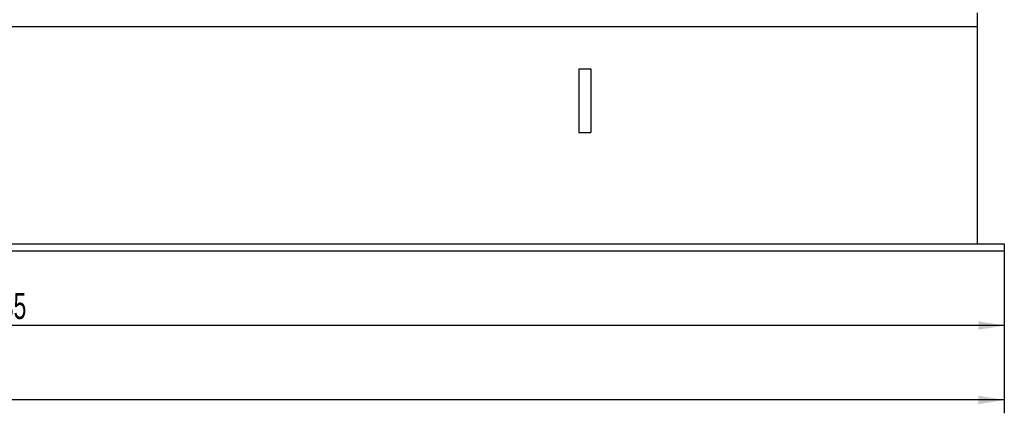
# Model space of a CAD drawing. Header units: millimetres. Extents: x 0 to 1189, y 0 to 841.
# Tile 126 of 175: x 581 to 713, y 618 to 671. Entities that reach past the tile are written whole.
import ezdxf
from ezdxf.enums import TextEntityAlignment as Align

# ---------------------------------------------------------------- set-up
doc = ezdxf.new("R2010")
doc.units = ezdxf.units.MM
doc.header["$LTSCALE"] = 65.395
doc.layers.get('0').update_dxf_attribs({"linetype": 'CONTINUOUS'})
for name, color, linetype in [('6M25C_GENSET_KPL_GRUNDRAHMEN_ABL95', 7, 'CONTINUOUS'), ('6M25C_GENSET_KPL_GRUNDRAHMEN_T1_PBL96', 7, 'CONTINUOUS'), ('new_view_1_VBL0', 7, 'CONTINUOUS')]:
    doc.layers.add(name, color=color, linetype=linetype)
doc.styles.get("Standard").update_dxf_attribs({"font": 'txt', "width": 0.6})
doc.dimstyles.new('DIMSTYLE_1', dxfattribs={"dimtxt": 3.5, "dimasz": 3.5, "dimexe": 1.8, "dimexo": 0, "dimgap": 0.875, "dimtad": 1, "dimlfac": 25, "dimdsep": 46, "dimtxsty": 'Standard', "dimblk": '_FILLED', "dimblk1": '_FILLED', "dimblk2": '_FILLED', "dimcen": 0.09, "dimadec": 0, "dimazin": 0, "dimtp": 2, "dimtm": 2, "dimtfac": 1, "dimtofl": 0, "dimtmove": 0, "dimatfit": 3, "dimldrblk": '_FILLED', "dimfxl": 1, "dimtolj": 1, "dimarcsym": 0})
doc.dimstyles.new('DIMSTYLE_2', dxfattribs={"dimtxt": 3.5, "dimasz": 3.5, "dimexe": 1.8, "dimexo": 0, "dimgap": 0.875, "dimtad": 1, "dimdec": 0, "dimlfac": 25, "dimdsep": 46, "dimtxsty": 'Standard', "dimblk": '_FILLED', "dimblk1": '_FILLED', "dimblk2": '_FILLED', "dimcen": 0.09, "dimadec": 0, "dimazin": 0, "dimtp": 2, "dimtm": 2, "dimtfac": 1, "dimtdec": 0, "dimtofl": 0, "dimtmove": 0, "dimatfit": 3, "dimldrblk": '_FILLED', "dimfxl": 1, "dimtolj": 1, "dimarcsym": 0})

# ---------------------------------------------------------------- blocks, each defined once
blk = doc.blocks.new('_FILLED')
at = {"color": 0, "linetype": 'ByBlock'}
blk.add_solid([(0, 0), (-1, 0.167), (-1, -0.167)], dxfattribs=at)
blk = doc.blocks.new('*D35')
at = {"color": 2, "linetype": 'Continuous'}
for p, q in [((443.6, 639.6), (443.6, 627.8)), ((713, 639.6), (713, 627.8)), ((443.6, 629.6), (578.3, 629.6)), ((713, 629.6), (578.3, 629.6))]:
    blk.add_line(p, q, dxfattribs=at)
at = {"color": 2, "linetype": 'Continuous', "xscale": 3.5, "yscale": 3.5, "zscale": 3.5, "rotation": 180}
blk.add_blockref('_FILLED', (443.6, 629.6), dxfattribs=at)
at = {"color": 2, "linetype": 'Continuous', "xscale": 3.5, "yscale": 3.5, "zscale": 3.5}
blk.add_blockref('_FILLED', (713, 629.6), dxfattribs=at)
at = {"color": 2, "linetype": 'Continuous', "width": 0.654762}
blk.add_text('6735', height=3.5, dxfattribs=at).set_placement((578.3, 630.475), align=Align.CENTER)
blk = doc.blocks.new('*D36')
at = {"color": 2, "linetype": 'Continuous'}
for p, q in [((434.94, 640.72), (434.94, 617.8)), ((713, 639.6), (713, 617.8)), ((434.94, 619.6), (573.97, 619.6)), ((713, 619.6), (573.97, 619.6))]:
    blk.add_line(p, q, dxfattribs=at)
at = {"color": 2, "linetype": 'Continuous', "xscale": 3.5, "yscale": 3.5, "zscale": 3.5, "rotation": 180}
blk.add_blockref('_FILLED', (434.94, 619.6), dxfattribs=at)
at = {"color": 2, "linetype": 'Continuous', "xscale": 3.5, "yscale": 3.5, "zscale": 3.5}
blk.add_blockref('_FILLED', (713, 619.6), dxfattribs=at)
at = {"color": 2, "linetype": 'Continuous', "width": 0.619048}
blk.add_text('6951', height=3.5, dxfattribs=at).set_placement((573.97, 620.48), align=Align.CENTER)
blk = doc.blocks.new('6M25C_GENSET_KPL_GRUNDRAHMEN_T1_PBL96', base_point=(573.97, 655.6))
at = {"layer": '6M25C_GENSET_KPL_GRUNDRAHMEN_T1_PBL96', "color": 7, "linetype": 'Continuous'}
for p, q in [((709.36, 671.6), (709.36, 640.6)), ((551.2, 669.8), (709.36, 669.8)), ((655.88, 664.08), (657.48, 664.08)), ((655.88, 664.08), (655.88, 655.52)), ((657.48, 664.08), (657.48, 655.52)), ((655.88, 655.52), (657.48, 655.52)), ((443.6, 640.6), (713, 640.6)), ((713, 640.6), (713, 639.6)), ((713, 639.6), (443.6, 639.6))]:
    blk.add_line(p, q, dxfattribs=at)
blk = doc.blocks.new('6M25C_GENSET_KPL_GRUNDRAHMEN_ABL95', base_point=(573.97, 655.6))
at = {"layer": '6M25C_GENSET_KPL_GRUNDRAHMEN_T1_PBL96'}
blk.add_blockref('6M25C_GENSET_KPL_GRUNDRAHMEN_T1_PBL96', (573.97, 655.6), dxfattribs=at)
blk = doc.blocks.new('NEW_VIEW_1_VBL0', base_point=(551.12, 718.69))
at = {"layer": '6M25C_GENSET_KPL_GRUNDRAHMEN_ABL95'}
blk.add_blockref('6M25C_GENSET_KPL_GRUNDRAHMEN_ABL95', (573.97, 655.6), dxfattribs=at)

msp = doc.modelspace()

# ---------------------------------------------------------------- block references
at = {"layer": 'new_view_1_VBL0'}
msp.add_blockref('NEW_VIEW_1_VBL0', (551.12107, 718.68788), dxfattribs=at)

# ---------------------------------------------------------------- dimensions: what is measured, and where the dimension line sits
at = {"color": 2, "linetype": 'Continuous'}
dim = msp.add_linear_dim(base=(713, 619.6), p1=(434.940001, 640.72), p2=(713, 639.6), dimstyle='DIMSTYLE_2', dxfattribs=at)
dim.commit()
dim.dimension.update_dxf_attribs({"geometry": '*D36', "text_midpoint": (573.636657, 619.6), "dimtype": 160})
dim = msp.add_linear_dim(base=(443.6, 629.6), p1=(713, 639.6), p2=(443.6, 639.6), angle=180, dimstyle='DIMSTYLE_1', dxfattribs=at)
dim.commit()
dim.dimension.update_dxf_attribs({"geometry": '*D35', "text_midpoint": (577.96667, 629.6), "dimtype": 160})

doc.saveas('drawing.dxf')
